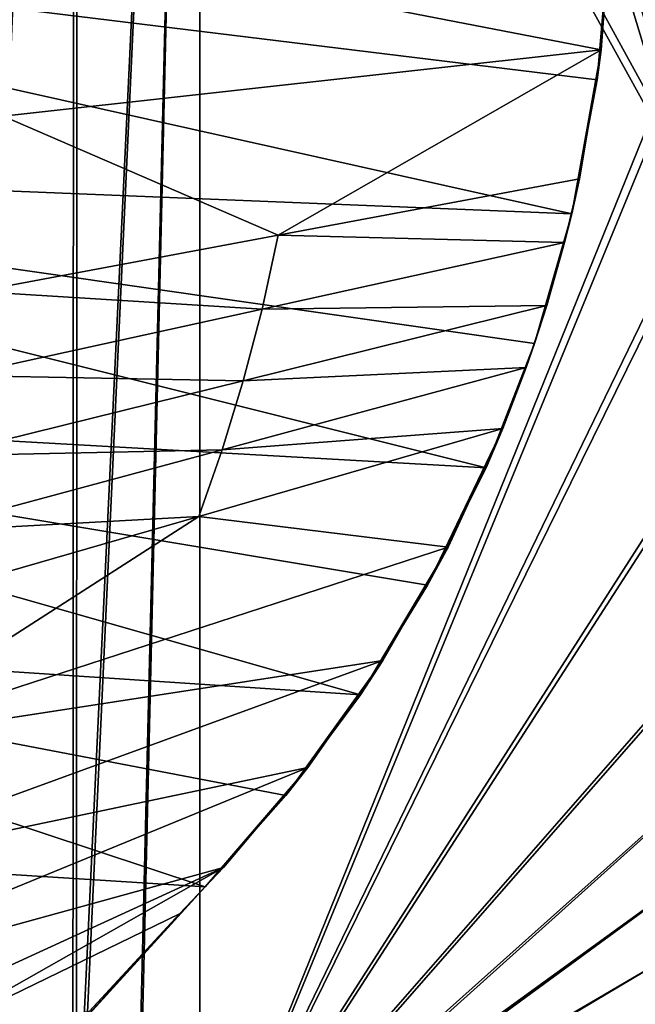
# Model space of a CAD drawing. Header units: metres. Extents: x 0 to 804, y -808 to 0.
# Tile 39 of 122: x 154 to 255, y -593 to -431. Entities that reach past the tile are written whole.
import ezdxf

# ---------------------------------------------------------------- set-up
doc = ezdxf.new("R2010")
doc.units = ezdxf.units.M

msp = doc.modelspace()

# ---------------------------------------------------------------- linework, layer by layer
at = {"layer": 'None'}
for points in [[(20.812223, -413.274017, 664.009521), (248.55777, -441.14624, 664.00946), (250.651764, -418.744629, 664.00946)], [(248.55777, -441.14624, 664.00946), (20.812223, -413.274017, 664.009521), (244.399033, -463.157776, 664.00946)], [(20.812223, -413.274017, 664.009521), (28.320717, -454.400269, 664.009521), (244.399033, -463.157776, 664.00946)], [(250.801056, -414.838135, 628.134583), (249.195602, -436.260315, 628.134583), (153.027115, -417.627411, 264.74408)], [(250.651764, -418.744629, 662.00946), (248.55777, -441.14624, 662.00946), (250.801056, -414.838135, 628.134583)], [(248.55777, -441.14624, 662.00946), (249.195602, -436.260315, 628.134583), (250.801056, -414.838135, 628.134583)], [(249.195602, -436.260315, 628.134583), (150.935959, -447.120026, 268.270477), (153.027115, -417.627411, 264.74408)], [(248.55777, -441.14624, 664.00946), (248.55777, -441.14624, 662.00946), (250.651764, -418.744629, 664.00946)], [(248.55777, -441.14624, 662.00946), (250.651764, -418.744629, 662.00946), (250.651764, -418.744629, 664.00946)], [(150.935959, -447.120026, 268.270477), (249.195602, -436.260315, 628.134583), (196.147034, -466.690216, 451.269318)], [(249.195602, -436.260315, 628.134583), (245.681793, -457.453186, 628.134583), (196.147034, -466.690216, 451.269318)], [(248.55777, -441.14624, 662.00946), (244.399033, -463.157776, 662.00946), (249.195602, -436.260315, 628.134583)], [(244.399033, -463.157776, 662.00946), (245.681793, -457.453186, 628.134583), (249.195602, -436.260315, 628.134583)], [(244.399033, -463.157776, 664.00946), (244.399033, -463.157776, 662.00946), (248.55777, -441.14624, 664.00946)], [(244.399033, -463.157776, 662.00946), (248.55777, -441.14624, 662.00946), (248.55777, -441.14624, 664.00946)], [(146.612274, -475.927246, 274.404083), (150.935959, -447.120026, 268.270477), (196.147034, -466.690216, 451.269318)], [(244.399033, -463.157776, 664.00946), (28.320717, -454.400269, 664.009521), (238.26944, -484.501862, 664.00946)], [(28.320717, -454.400269, 664.009521), (230.309952, -504.927673, 664.00946), (238.26944, -484.501862, 664.00946)], [(28.320717, -454.400269, 664.009521), (40.952477, -494.253296, 664.009521), (230.309952, -504.927673, 664.00946)], [(196.147034, -466.690216, 451.269318), (245.681793, -457.453186, 628.134583), (243.217606, -467.910645, 628.134583)], [(245.681793, -457.453186, 628.134583), (244.399033, -463.157776, 662.00946), (243.217606, -467.910645, 628.134583)], [(238.26944, -484.501862, 664.00946), (238.26944, -484.501862, 662.00946), (244.399033, -463.157776, 664.00946)], [(238.26944, -484.501862, 662.00946), (244.399033, -463.157776, 662.00946), (244.399033, -463.157776, 664.00946)], [(244.399033, -463.157776, 662.00946), (238.26944, -484.501862, 662.00946), (243.217606, -467.910645, 628.134583)], [(193.467026, -478.827332, 453.644348), (146.612274, -475.927246, 274.404083), (196.147034, -466.690216, 451.269318)], [(196.147034, -466.690216, 451.269318), (243.217606, -467.910645, 628.134583), (193.467026, -478.827332, 453.644348)], [(243.217606, -467.910645, 628.134583), (240.288177, -478.247406, 628.134583), (193.467026, -478.827332, 453.644348)], [(243.217606, -467.910645, 628.134583), (238.26944, -484.501862, 662.00946), (240.288177, -478.247406, 628.134583)], [(143.716461, -489.744019, 279.154114), (146.612274, -475.927246, 274.404083), (193.467026, -478.827332, 453.644348)], [(190.36319, -490.608368, 456.65155), (143.716461, -489.744019, 279.154114), (193.467026, -478.827332, 453.644348)], [(193.467026, -478.827332, 453.644348), (240.288177, -478.247406, 628.134583), (190.36319, -490.608368, 456.65155)], [(240.288177, -478.247406, 628.134583), (236.899277, -488.44278, 628.134583), (190.36319, -490.608368, 456.65155)], [(238.26944, -484.501862, 662.00946), (236.899277, -488.44278, 628.134583), (240.288177, -478.247406, 628.134583)], [(230.309952, -504.927673, 664.00946), (230.309952, -504.927673, 662.00946), (238.26944, -484.501862, 664.00946)], [(230.309952, -504.927673, 662.00946), (238.26944, -484.501862, 662.00946), (238.26944, -484.501862, 664.00946)], [(238.26944, -484.501862, 662.00946), (230.309952, -504.927673, 662.00946), (236.899277, -488.44278, 628.134583)], [(190.36319, -490.608368, 456.65155), (236.899277, -488.44278, 628.134583), (186.893723, -501.944092, 460.310669)], [(236.899277, -488.44278, 628.134583), (233.057632, -498.476318, 628.134583), (186.893723, -501.944092, 460.310669)], [(230.309952, -504.927673, 662.00946), (233.057632, -498.476318, 628.134583), (236.899277, -488.44278, 628.134583)], [(140.438187, -502.969299, 285.168549), (143.716461, -489.744019, 279.154114), (190.36319, -490.608368, 456.65155)], [(186.893723, -501.944092, 460.310669), (140.438187, -502.969299, 285.168549), (190.36319, -490.608368, 456.65155)], [(40.952477, -494.253296, 664.009521), (220.700317, -524.21991, 664.00946), (230.309952, -504.927673, 664.00946)], [(220.700317, -524.21991, 664.00946), (40.952477, -494.253296, 664.009521), (209.648834, -542.204895, 664.00946)], [(40.952477, -494.253296, 664.009521), (58.50724, -532.190979, 664.009521), (209.648834, -542.204895, 664.00946)], [(186.893723, -501.944092, 460.310669), (233.057632, -498.476318, 628.134583), (183.094513, -512.893311, 464.406525)], [(233.057632, -498.476318, 628.134583), (224.047928, -517.977966, 628.134583), (183.094513, -512.893311, 464.406525)], [(230.309952, -504.927673, 662.00946), (220.700317, -524.21991, 662.00946), (233.057632, -498.476318, 628.134583)], [(220.700317, -524.21991, 662.00946), (224.047928, -517.977966, 628.134583), (233.057632, -498.476318, 628.134583)], [(183.094513, -512.893311, 464.406525), (136.888168, -515.445374, 292.486755), (186.893723, -501.944092, 460.310669)], [(136.888168, -515.445374, 292.486755), (140.438187, -502.969299, 285.168549), (186.893723, -501.944092, 460.310669)], [(220.700317, -524.21991, 664.00946), (220.700317, -524.21991, 662.00946), (230.309952, -504.927673, 664.00946)], [(220.700317, -524.21991, 662.00946), (230.309952, -504.927673, 662.00946), (230.309952, -504.927673, 664.00946)], [(183.094513, -512.893311, 464.406525), (224.047928, -517.977966, 628.134583), (125.039276, -550.17865, 317.980225)], [(125.039276, -550.17865, 317.980225), (133.131378, -527.310242, 300.678497), (183.094513, -512.893311, 464.406525)], [(133.131378, -527.310242, 300.678497), (136.888168, -515.445374, 292.486755), (183.094513, -512.893311, 464.406525)], [(224.047928, -517.977966, 628.134583), (213.331421, -536.596313, 628.134583), (125.039276, -550.17865, 317.980225)], [(220.700317, -524.21991, 662.00946), (209.648834, -542.204895, 662.00946), (224.047928, -517.977966, 628.134583)], [(209.648834, -542.204895, 662.00946), (213.331421, -536.596313, 628.134583), (224.047928, -517.977966, 628.134583)], [(209.648834, -542.204895, 664.00946), (209.648834, -542.204895, 662.00946), (220.700317, -524.21991, 664.00946)], [(209.648834, -542.204895, 662.00946), (220.700317, -524.21991, 662.00946), (220.700317, -524.21991, 664.00946)], [(53.755638, -565.483093, 664.009766), (184.132217, -573.78418, 664.00946), (58.50724, -532.190979, 664.009521)], [(209.648834, -542.204895, 664.00946), (58.50724, -532.190979, 664.009521), (197.381683, -558.75415, 664.00946)], [(58.50724, -532.190979, 664.009521), (184.132217, -573.78418, 664.00946), (197.381683, -558.75415, 664.00946)], [(125.039276, -550.17865, 317.980225), (213.331421, -536.596313, 628.134583), (116.467583, -571.914917, 336.470428)], [(213.331421, -536.596313, 628.134583), (200.993713, -554.182373, 628.134583), (116.467583, -571.914917, 336.470428)], [(209.648834, -542.204895, 662.00946), (197.381683, -558.75415, 662.00946), (213.331421, -536.596313, 628.134583)], [(197.381683, -558.75415, 662.00946), (200.993713, -554.182373, 628.134583), (213.331421, -536.596313, 628.134583)], [(197.381683, -558.75415, 664.00946), (197.381683, -558.75415, 662.00946), (209.648834, -542.204895, 664.00946)], [(197.381683, -558.75415, 662.00946), (209.648834, -542.204895, 662.00946), (209.648834, -542.204895, 664.00946)], [(116.467583, -571.914917, 336.470428), (200.993713, -554.182373, 628.134583), (107.525017, -592.481323, 356.088593)], [(200.993713, -554.182373, 628.134583), (187.133133, -570.595032, 628.134583), (107.525017, -592.481323, 356.088593)], [(197.381683, -558.75415, 662.00946), (184.132217, -573.78418, 662.00946), (200.993713, -554.182373, 628.134583)], [(184.132217, -573.78418, 662.00946), (187.133133, -570.595032, 628.134583), (200.993713, -554.182373, 628.134583)], [(184.132217, -573.78418, 664.00946), (184.132217, -573.78418, 662.00946), (197.381683, -558.75415, 664.00946)], [(184.132217, -573.78418, 662.00946), (197.381683, -558.75415, 662.00946), (197.381683, -558.75415, 664.00946)], [(184.132217, -573.78418, 664.00946), (53.755638, -565.483093, 664.009766), (153.885971, -606.785217, 664.00946)], [(53.755638, -565.483093, 664.009766), (60.149559, -594.148743, 664.009888), (153.885971, -606.785217, 664.00946)], [(107.525017, -592.481323, 356.088593), (187.133133, -570.595032, 628.134583), (97.595505, -611.680237, 376.592346)], [(187.133133, -570.595032, 628.134583), (136.221786, -599.388184, 507.526215), (97.595505, -611.680237, 376.592346)], [(187.133133, -570.595032, 628.134583), (179.920029, -578.204956, 628.134583), (136.221786, -599.388184, 507.526215)], [(179.920029, -578.204956, 628.134583), (187.133133, -570.595032, 628.134583), (184.132217, -573.78418, 662.00946)], [(153.885971, -606.785217, 662.00946), (150.545959, -610.616943, 628.134583), (184.132217, -573.78418, 662.00946)], [(150.545959, -610.616943, 628.134583), (165.055908, -594.250488, 628.134583), (184.132217, -573.78418, 662.00946)], [(153.885971, -606.785217, 662.00946), (184.132217, -573.78418, 662.00946), (153.885971, -606.785217, 664.00946)], [(184.132217, -573.78418, 662.00946), (184.132217, -573.78418, 664.00946), (153.885971, -606.785217, 664.00946)], [(184.132217, -573.78418, 662.00946), (165.055908, -594.250488, 628.134583), (179.920029, -578.204956, 628.134583)], [(179.920029, -578.204956, 628.134583), (165.055908, -594.250488, 628.134583), (136.221786, -599.388184, 507.526215)]]:
    msp.add_3dface(points, dxfattribs=at)
at = {"layer": 'None012311'}
for points in [[(78.546486, -118.575203, 117.953323), (402.01651, -605.043579, 109.461983), (725.485901, -118.575211, 117.953323)], [(84.22982, -682.522278, 108.109589), (355.943726, -624.124634, 109.128922), (78.546486, -118.575203, 117.953323)], [(355.943726, -624.124634, 109.128922), (367.6427, -614.846802, 109.290871), (78.546486, -118.575203, 117.953323)], [(78.546486, -118.575203, 117.953323), (367.6427, -614.846802, 109.290871), (378.033203, -609.617432, 109.382149)], [(378.033203, -609.617432, 109.382149), (390.160004, -606.131226, 109.443001), (78.546486, -118.575203, 117.953323)], [(390.160004, -606.131226, 109.443001), (402.01651, -605.043579, 109.461983), (78.546486, -118.575203, 117.953323)], [(377.245544, -607.575745, 106.417328), (366.514679, -612.976318, 106.323059), (76.834984, -120.582596, 114.917824)], [(366.514679, -612.976318, 106.323059), (354.430603, -622.559387, 106.155792), (76.834984, -120.582596, 114.917824)], [(76.834984, -120.582596, 114.917824), (354.430603, -622.559387, 106.155792), (82.481255, -680.857727, 105.138191)], [(76.834984, -120.582596, 114.917824), (727.197449, -120.582596, 114.917824), (402.01651, -602.851624, 106.499786)], [(402.01651, -602.851624, 106.499786), (389.77063, -603.975037, 106.480179), (76.834984, -120.582596, 114.917824)], [(389.77063, -603.975037, 106.480179), (377.245544, -607.575745, 106.417328), (76.834984, -120.582596, 114.917824)]]:
    msp.add_3dface(points, dxfattribs=at)
at = {"layer": 'None012312'}
for points in [[(162.59082, -192.029877, 2168.464111), (152.120087, -189.059952, 2166.484375), (143.372208, -642.614685, 2164.176758)], [(163.058655, -193.028183, 2165.643066), (142.532806, -642.578247, 2160.918945), (152.82312, -190.125153, 2163.708008)], [(162.59082, -192.029877, 2168.464111), (143.372208, -642.614685, 2164.176758), (162.383331, -634.318787, 2168.432861)], [(183.243256, -194.333832, 2170), (162.59082, -192.029877, 2168.464111), (162.383331, -634.318787, 2168.432861)], [(162.996735, -633.470398, 2165.633789), (142.532806, -642.578247, 2160.918945), (163.058655, -193.028183, 2165.643066)], [(183.243256, -195.279739, 2167.144043), (162.996735, -633.470398, 2165.633789), (163.058655, -193.028183, 2165.643066)], [(183.243256, -194.333832, 2170), (162.383331, -634.318787, 2168.432861), (172.663162, -631.933899, 2169.598633)], [(172.976517, -631.183716, 2166.757324), (162.996735, -633.470398, 2165.633789), (183.243256, -195.279739, 2167.144043)], [(183.243256, -631.100647, 2170), (183.243256, -194.333832, 2170), (172.663162, -631.933899, 2169.598633)], [(183.243256, -630.385498, 2167.144043), (172.976517, -631.183716, 2166.757324), (183.243256, -195.279739, 2167.144043)], [(183.243256, -631.100647, 2170), (260.299774, -444.059662, 2170), (183.243256, -194.333832, 2170)], [(260.299774, -444.059662, 2170), (262.652039, -418.302734, 2170), (183.243256, -194.333832, 2170)], [(261.156219, -417.9487, 2167.144043), (258.764526, -444.016083, 2167.144043), (183.243256, -195.279739, 2167.144043)], [(183.243256, -195.279739, 2167.144043), (258.764526, -444.016083, 2167.144043), (183.243256, -630.385498, 2167.144043)], [(258.764526, -444.016083, 2167.144043), (261.156219, -470.083435, 2167.144043), (183.243256, -630.385498, 2167.144043)], [(262.682739, -469.895203, 2170), (260.299774, -444.059662, 2170), (183.243256, -631.100647, 2170)], [(270.287384, -496.275665, 2170), (262.682739, -469.895203, 2170), (183.243256, -631.100647, 2170)], [(183.243256, -630.385498, 2167.144043), (261.156219, -470.083435, 2167.144043), (268.822021, -496.745148, 2167.144043)], [(183.243256, -631.100647, 2170), (281.646149, -518.81311, 2170), (270.287384, -496.275665, 2170)], [(268.822021, -496.745148, 2167.144043), (280.3013, -519.557678, 2167.144043), (183.243256, -630.385498, 2167.144043)], [(292.070923, -533.434143, 2170), (281.646149, -518.81311, 2170), (183.243256, -631.100647, 2170)], [(280.3013, -519.557678, 2167.144043), (290.803131, -534.308411, 2167.144043), (183.243256, -630.385498, 2167.144043)], [(301.897156, -544.31427, 2170), (292.070923, -533.434143, 2170), (183.243256, -631.100647, 2170)], [(183.243256, -630.385498, 2167.144043), (290.803131, -534.308411, 2167.144043), (300.722015, -545.310425, 2167.144043)], [(183.243256, -631.100647, 2170), (312.794708, -554.120972, 2170), (301.897156, -544.31427, 2170)], [(300.722015, -545.310425, 2167.144043), (311.723969, -555.229248, 2167.144043), (183.243256, -630.385498, 2167.144043)], [(327.362183, -564.474976, 2170), (312.794708, -554.120972, 2170), (183.243256, -631.100647, 2170)], [(311.723969, -555.229248, 2167.144043), (326.474701, -565.731079, 2167.144043), (183.243256, -630.385498, 2167.144043)], [(349.992096, -575.838135, 2170), (327.362183, -564.474976, 2170), (183.243256, -631.100647, 2170)], [(183.243256, -630.385498, 2167.144043), (326.474701, -565.731079, 2167.144043), (349.287262, -577.210388, 2167.144043)], [(183.243256, -631.100647, 2170), (376.385895, -583.39563, 2170), (349.992096, -575.838135, 2170)], [(349.287262, -577.210388, 2167.144043), (375.948975, -584.876221, 2167.144043), (183.243256, -630.385498, 2167.144043)], [(402.016327, -585.732666, 2170), (376.385895, -583.39563, 2170), (183.243256, -631.100647, 2170)], [(375.948975, -584.876221, 2167.144043), (402.016327, -587.267883, 2167.144043), (183.243256, -630.385498, 2167.144043)], [(620.789429, -631.100647, 2170), (402.016327, -585.732666, 2170), (183.243256, -631.100647, 2170)], [(183.243256, -630.385498, 2167.144043), (402.016327, -587.267883, 2167.144043), (620.789429, -630.385498, 2167.144043)]]:
    msp.add_3dface(points, dxfattribs=at)

doc.saveas('drawing.dxf')
